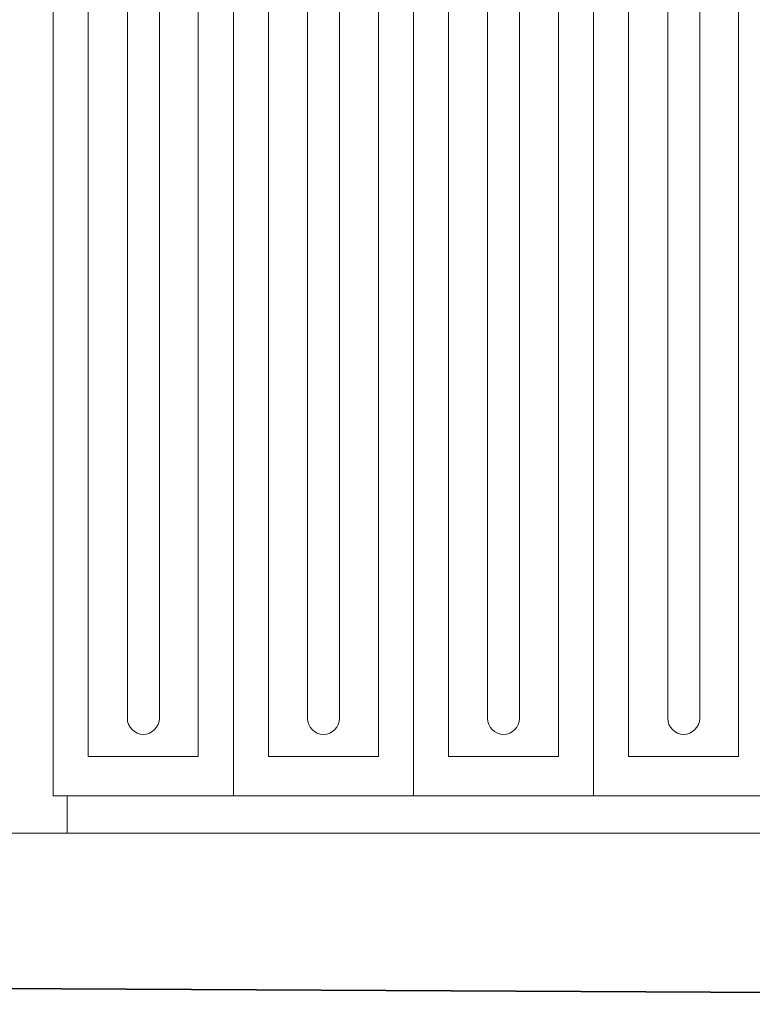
# Model space of a CAD drawing. Extents: x 256490 to 7565828, y -103950 to 5881792.
# Tile 46 of 99: x 275498 to 276281, y -73320 to -72268. Entities that reach past the tile are written whole.
import ezdxf

# ---------------------------------------------------------------- set-up
doc = ezdxf.new("R2010")
doc.units = 0
doc.header["$MEASUREMENT"] = 0
for name, color, linetype, lineweight in [('_a_widok', 7, 'Continuous', 5), ('gruby', 7, 'Continuous', 35), ('linii', 7, 'Continuous', 15)]:
    doc.layers.add(name, color=color, linetype=linetype, lineweight=lineweight)

# ---------------------------------------------------------------- blocks, each defined once
blk = doc.blocks.new('GFGFDG')
at = {"layer": 'gruby'}
blk.add_lwpolyline([(321384.7, -60419.9), (313184.7, -60379.9), (304984.7, -60419.9)], dxfattribs=at)
blk = doc.blocks.new('GFGDGD')
at = {"color": 0, "linetype": 'ByBlock', "lineweight": -2}
for p, q in [((31309.5, -9331.6, 0), (31309.5, -11081.6, 0)), ((31502, -9331.6, 0), (31502, -11081.6, 0)), ((31694.5, -9331.6, 0), (31694.5, -11081.6, 0)), ((31887, -9331.6, 0), (31887, -11081.6, 0)), ((31154.5, -9688.4, 0), (31154.5, -11039.5, 0)), ((31272, -9688.4, 0), (31272, -11039.5, 0)), ((31347, -9688.4, 0), (31347, -11039.5, 0)), ((31464.5, -9688.4, 0), (31464.5, -11039.5, 0)), ((31539.5, -9688.4, 0), (31539.5, -11039.5, 0)), ((31657, -9688.4, 0), (31657, -11039.5, 0)), ((31732, -9688.4, 0), (31732, -11039.5, 0)), ((31849.5, -9688.4, 0), (31849.5, -11039.5, 0)), ((31196.1, -9749.3, 0), (31196.1, -10998.7, 0)), ((31230.3, -9749.3, 0), (31230.3, -10998.7, 0)), ((31388.6, -9749.3, 0), (31388.6, -10998.7, 0)), ((31422.8, -9749.3, 0), (31422.8, -10998.7, 0)), ((31581.1, -9749.3, 0), (31581.1, -10998.7, 0)), ((31615.3, -9749.3, 0), (31615.3, -10998.7, 0)), ((31773.6, -9749.3, 0), (31773.6, -10998.7, 0)), ((31807.8, -9749.3, 0), (31807.8, -10998.7, 0)), ((31272, -11039.5, 0), (31154.5, -11039.5, 0)), ((31464.5, -11039.5, 0), (31347, -11039.5, 0)), ((31657, -11039.5, 0), (31539.5, -11039.5, 0)), ((31849.5, -11039.5, 0), (31732, -11039.5, 0)), ((29984.7, -11081.6, 0), (31887, -11081.6, 0))]:
    blk.add_line(p, q, dxfattribs=at)
for centre in [(31213.2, -10998.7, 0), (31405.7, -10998.7, 0), (31598.2, -10998.7, 0), (31790.7, -10998.7, 0)]:
    blk.add_arc(centre, 17.1, 180, 0, dxfattribs=at)
at = {"layer": '_a_widok', "color": 0, "linetype": 'ByBlock', "lineweight": -2}
for p, q in [((31887, -9331.6, 0), (31887, -11081.6, 0)), ((31887, -11081.6, 0), (31117, -11081.6, 0)), ((31872, -11081.6, 0), (31872, -11121.5, 0))]:
    blk.add_line(p, q, dxfattribs=at)

msp = doc.modelspace()

# ---------------------------------------------------------------- linework, layer by layer
at = {"layer": 'linii'}
msp.add_line((278191.3, -73137.6), (272640.2, -73137.6), dxfattribs=at)

# ---------------------------------------------------------------- block references
at = {"layer": 'linii', "xscale": -1}
msp.add_blockref('GFGDGD', (307420.9, -62016, 0), dxfattribs=at)
at = {"layer": 'linii'}
msp.add_blockref('GFGFDG', (-42492.1, -12900.4), dxfattribs=at)

doc.saveas('drawing.dxf')
